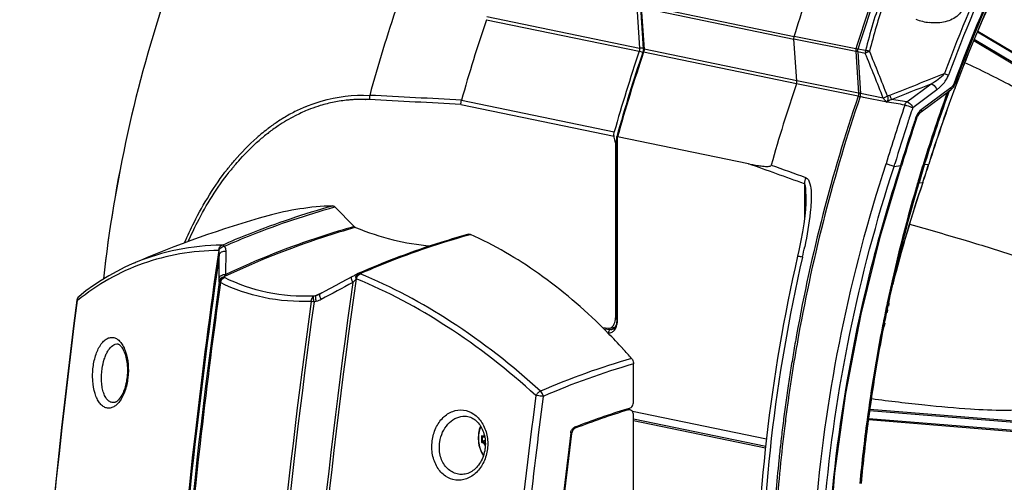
# Model space of a CAD drawing. Header units: millimetres. Extents: x 0 to 420, y -341 to 792.
# Tile 99 of 256: x 155 to 182, y 87 to 100. Entities that reach past the tile are written whole.
import ezdxf

# ---------------------------------------------------------------- set-up
doc = ezdxf.new("R2010")
doc.units = ezdxf.units.MM
doc.header["$LTSCALE"] = 23.1
doc.layers.get('0').update_dxf_attribs({"linetype": 'CONTINUOUS'})
doc.layers.add('06___PRT_ALL_SURFS', color=7, linetype='CONTINUOUS')

msp = doc.modelspace()

# ---------------------------------------------------------------- linework, layer by layer
at = {"color": 7, "linetype": 'Continuous'}
for p, q in [((171.9959, 100.7271), (172.0767, 99.5512)), ((172.1003, 100.7147), (172.1811, 99.5383)), ((172.1202, 100.7038), (172.2011, 99.5274)), ((172.1202, 100.7038), (176.4365, 99.8105)), ((172.129, 100.7818), (176.4454, 99.8887)), ((167.7604, 100.4445), (172.0767, 99.5512)), ((167.7491, 100.3585), (172.0654, 99.4653)), ((178.1885, 99.5396), (176.4454, 99.8887)), ((181.6187, 100.0139), (187.5553, 96.4726)), ((181.6291, 100.0381), (187.5472, 96.5079)), ((176.5174, 98.6342), (176.4365, 99.8105)), ((178.1797, 99.4614), (176.4365, 99.8105)), ((187.4297, 96.2293), (181.513, 99.7587)), ((187.4639, 96.2558), (181.5285, 99.7963)), ((172.1651, 99.4324), (172.0654, 99.4653)), ((172.1633, 99.5551), (172.0767, 99.5512)), ((176.5061, 98.5482), (172.1898, 99.4415)), ((176.5174, 98.6342), (172.2011, 99.5274)), ((178.2482, 99.4648), (178.1797, 99.4614)), ((178.1797, 99.4614), (178.2607, 98.2826)), ((178.2436, 99.5234), (178.1885, 99.5396)), ((178.2361, 99.4501), (178.3172, 98.2712)), ((178.4514, 99.4069), (178.2361, 99.4501)), ((178.4603, 99.4852), (178.245, 99.5283)), ((178.2493, 98.1966), (176.5061, 98.5482)), ((178.2607, 98.2826), (176.5174, 98.6342)), ((179.6282, 98.0412), (180.3106, 98.5498)), ((181.0217, 98.5353), (181.0169, 98.5226)), ((181.0218, 98.5352), (181.0169, 98.5226)), ((181.0259, 98.5336), (181.0189, 98.515)), ((181.026, 98.5335), (181.0189, 98.515)), ((178.2881, 98.1838), (178.2493, 98.1966)), ((178.3165, 98.2854), (178.2607, 98.2826)), ((178.9603, 98.1415), (178.3172, 98.2712)), ((179.7925, 97.8749), (180.4749, 98.3834)), ((180.0291, 97.7571), (180.8664, 98.381)), ((180.8702, 98.4379), (180.033, 97.814)), ((164.3194, 98.1072), (164.3294, 98.107)), ((164.3199, 98.1011), (164.3299, 98.1012)), ((167.0306, 97.9634), (171.3572, 97.0681)), ((167.0438, 98.0856), (171.36, 97.1921)), ((179.6282, 98.0412), (179.1923, 98.1085)), ((161.579, 97.1538), (161.6033, 97.1724)), ((161.5816, 97.1472), (161.6054, 97.1667)), ((171.362, 97.0461), (171.3572, 97.0681)), ((171.3978, 96.8816), (171.3978, 91.9437)), ((171.4325, 97.0615), (171.4325, 97.0616)), ((171.4325, 91.8916), (171.4325, 97.0615)), ((171.4524, 91.8821), (171.4524, 97.0556)), ((175.1557, 96.2892), (171.4524, 97.0556)), ((179.2637, 96.2161), (179.285, 96.2872)), ((179.2637, 96.2161), (179.2852, 96.2872)), ((179.2637, 96.2161), (179.4485, 96.243)), ((180.1366, 96.266), (180.2426, 96.2815)), ((180.2426, 96.2815), (180.2414, 96.2776)), ((180.2454, 96.2763), (180.2426, 96.2815)), ((176.7303, 95.7248), (176.7303, 94.7145)), ((179.9692, 95.7486), (180.0743, 95.764)), ((163.4667, 95.071), (164.0167, 94.516)), ((167.2505, 94.2828), (167.2951, 94.2957)), ((167.2505, 94.2834), (167.2951, 94.2957)), ((160.1885, 93.8458), (160.1869, 93.8454)), ((160.3864, 93.1638), (160.3941, 93.8259)), ((157.7448, 93.4625), (157.7437, 93.462)), ((160.1966, 93.0568), (160.2019, 93.7184)), ((164.1025, 93.1795), (164.0915, 93.1732)), ((160.2017, 92.9454), (160.1992, 92.9729)), ((160.3512, 93.0764), (160.3492, 93.1037)), ((164.0715, 93.0415), (164.0698, 93.0426)), ((163.1007, 92.6424), (163.0218, 92.6064)), ((163.1003, 92.6443), (163.043, 92.6175)), ((162.938, 92.568), (162.8763, 92.5539)), ((162.942, 92.4052), (162.8802, 92.3911)), ((163.043, 92.6175), (163.0216, 92.6075)), ((179.0717, 92.3612), (179.0573, 92.2928)), ((179.088, 92.3579), (179.0736, 92.2896)), ((179.0875, 92.3578), (179.0736, 92.2894)), ((179.1043, 92.3546), (179.0868, 92.2714)), ((179.1036, 92.3546), (179.0898, 92.2861)), ((179.1199, 92.3512), (179.1031, 92.268)), ((179.0664, 92.1738), (179.0494, 92.0915)), ((179.0833, 92.1703), (179.0667, 92.088)), ((171.3978, 91.9437), (171.4244, 91.9475)), ((178.9885, 91.7893), (178.972, 91.7059)), ((179.0055, 91.786), (178.9887, 91.7028)), ((171.0251, 91.6686), (171.1945, 91.6517)), ((171.0639, 91.6305), (171.2596, 91.611)), ((171.1338, 91.5595), (171.1176, 91.576)), ((171.1342, 91.5605), (171.1179, 91.5769)), ((171.1812, 91.5189), (171.1983, 91.5172)), ((171.1945, 91.6517), (171.2275, 91.6523)), ((171.2596, 91.611), (171.3132, 91.6188)), ((171.2596, 91.611), (171.2934, 91.6117)), ((171.2862, 91.6609), (171.3753, 91.6739)), ((178.9534, 91.7837), (178.9393, 91.7125)), ((178.9697, 91.7804), (178.9557, 91.7092)), ((178.9706, 91.7804), (178.9562, 91.7093)), ((178.9869, 91.7771), (178.9725, 91.7061)), ((157.3054, 91.2049), (157.3058, 91.2049)), ((171.6034, 91.0682), (171.6022, 91.0695)), ((171.6035, 91.0684), (171.6023, 91.0697)), ((171.9036, 89.567), (171.9036, 90.6375)), ((176.2853, 89.7035), (176.2812, 89.6745)), ((176.2853, 89.7035), (176.2819, 89.6745)), ((178.6209, 89.66), (178.6376, 89.6578)), ((157.2427, 89.55), (157.2426, 89.55)), ((171.6925, 89.3544), (171.7577, 89.341)), ((171.7176, 89.3622), (171.8078, 89.3435)), ((175.6581, 88.5129), (171.8755, 89.2957)), ((178.5724, 89.3239), (185.4282, 88.7687)), ((178.5776, 89.3601), (185.4115, 88.8067)), ((171.9036, 74.9296), (171.9036, 89.196)), ((175.6402, 88.3033), (171.9036, 89.0765)), ((175.6363, 88.2581), (171.9036, 89.0306)), ((185.3707, 88.5034), (178.5509, 89.0556)), ((185.3964, 88.5326), (178.5554, 89.0866)), ((170.2589, 88.8232), (170.2089, 88.8335)), ((167.6724, 88.5899), (167.6979, 88.5901)), ((170.1547, 88.6706), (170.1295, 88.6758))]:
    msp.add_line(p, q, dxfattribs=at)
for points in [[(179.8995, 97.5677), (179.9248, 97.6284), (179.9597, 97.6858), (180.002, 97.7342), (180.0291, 97.7571)], [(177.3463, 83.044), (177.4086, 85.2939), (177.5942, 87.5494), (177.9024, 89.8011), (178.3317, 92.04), (178.8803, 94.2573), (179.4749, 96.2298)], [(176.7701, 95.2291), (176.7695, 95.1775), (176.7605, 94.9999), (176.7422, 94.8063), (176.715, 94.596), (176.6793, 94.3697), (176.6338, 94.1209), (176.5762, 93.8414), (176.5401, 93.6791)], [(157.7448, 93.4625), (157.5361, 93.3674), (157.3078, 93.2525), (157.0836, 93.1281), (156.8639, 92.9942), (156.6486, 92.851), (156.4378, 92.6984), (156.243, 92.5459)], [(163.9659, 93.1042), (163.8057, 93.0196), (163.6481, 92.9361), (163.4911, 92.8524), (163.3347, 92.7686), (163.1788, 92.6847)], [(164.0915, 93.1732), (164.0738, 93.1631), (164.0547, 93.1524), (164.0344, 93.1412), (164.0128, 93.1294), (163.9899, 93.117), (163.9659, 93.1042)], [(163.1788, 92.6847), (163.0428, 92.6111), (163.032, 92.6055), (163.024, 92.6016)], [(157.3054, 91.2049), (157.3126, 91.2053), (157.3233, 91.2048), (157.3341, 91.2027), (157.3458, 91.199), (157.3585, 91.1932), (157.3724, 91.1849), (157.3874, 91.1739), (157.4032, 91.1601), (157.4195, 91.1433), (157.436, 91.1236), (157.4526, 91.1011), (157.4689, 91.0759), (157.4849, 91.048), (157.5003, 91.0176), (157.5152, 90.9846), (157.5294, 90.949), (157.5427, 90.911), (157.5552, 90.8705), (157.5666, 90.8278), (157.5768, 90.7831), (157.5857, 90.7366), (157.5933, 90.6885), (157.5994, 90.639), (157.604, 90.5885), (157.6071, 90.5371), (157.6087, 90.4851), (157.6087, 90.4329), (157.6071, 90.3805), (157.6041, 90.3284), (157.5995, 90.2767), (157.5967, 90.2513)], [(157.5967, 90.2513), (157.5937, 90.2277), (157.5864, 90.1778), (157.5777, 90.1288), (157.5677, 90.0809), (157.5564, 90.0343), (157.544, 89.9891), (157.5305, 89.9456), (157.5161, 89.9038), (157.5007, 89.8639), (157.4845, 89.8261), (157.4677, 89.7905), (157.4504, 89.7573), (157.4326, 89.7265), (157.4146, 89.6982), (157.3966, 89.6725), (157.3785, 89.6494), (157.3607, 89.6288), (157.343, 89.6107), (157.3256, 89.5949), (157.3087, 89.5816), (157.2924, 89.5707), (157.277, 89.5621), (157.2626, 89.5558), (157.2493, 89.5515), (157.2426, 89.55)], [(167.0839, 89.164), (167.1131, 89.166), (167.151, 89.1657), (167.1885, 89.1623), (167.2256, 89.1558), (167.262, 89.1462), (167.2978, 89.1337), (167.3328, 89.1183), (167.3669, 89.1001), (167.3999, 89.0792), (167.4318, 89.0557), (167.4623, 89.0299), (167.4913, 89.0018), (167.5188, 88.9716), (167.5448, 88.9395), (167.5692, 88.9054), (167.592, 88.8694), (167.6132, 88.8316), (167.6327, 88.7921), (167.6503, 88.751), (167.6661, 88.7084), (167.6799, 88.6645), (167.6917, 88.6194), (167.7015, 88.5734), (167.7091, 88.5264), (167.7145, 88.4788), (167.7178, 88.4306), (167.7188, 88.382), (167.7176, 88.3332), (167.7141, 88.2842), (167.7116, 88.2597)], [(167.6359, 88.5975), (167.6447, 88.5942), (167.6565, 88.5912), (167.6685, 88.5899), (167.6724, 88.5899)], [(167.7116, 88.2597), (167.7084, 88.2355), (167.7003, 88.1859), (167.6898, 88.1368), (167.677, 88.0884), (167.662, 88.0409), (167.6447, 87.9944), (167.6253, 87.9491), (167.6038, 87.9052), (167.5802, 87.8629), (167.5548, 87.8223), (167.5275, 87.7837), (167.4985, 87.7472), (167.4679, 87.713), (167.4359, 87.6812), (167.4026, 87.6519), (167.368, 87.6253), (167.3324, 87.6015), (167.2958, 87.5806), (167.2585, 87.5626), (167.2204, 87.5477), (167.1819, 87.536), (167.1503, 87.5288)]]:
    msp.add_lwpolyline(points, dxfattribs=at)
for centre, radius, start, end in [((222.0543, 83.4763), 44.1283, 154.65994, 159.62766), ((222.0248, 83.4817), 43.9756, 154.65994, 159.62766), ((221.6161, 83.618), 43.3149, 154.47627, 159.81134), ((221.5615, 83.6293), 43.2299, 154.47629, 159.81139), ((219.1459, 84.1521), 40.7472, 153.84327, 159.32997), ((219.1068, 84.1601), 40.7033, 153.84324, 159.32119), ((195.9098, 88.6674), 39.2259, 161.43627, 173.60048), ((195.9298, 88.6631), 39.2456, 161.4367, 173.60409), ((191.1608, 96.4706), 13.0533, 159.72366, 166.64768), ((209.4778, 85.8879), 46.6841, 161.40168, 164.68053), ((197.4001, 93.8052), 20.0491, 159.24467, 163.38038), ((197.4526, 93.7943), 20.0452, 159.24426, 163.37837), ((191.1625, 96.4808), 12.9389, 160.31885, 166.66098), ((212.2711, 85.2971), 47.0006, 161.30981, 164.21123), ((180.4556, 101.8632), 1.598, 248.91239, 256.03581), ((180.4425, 101.806), 1.5393, 255.99604, 262.89044), ((216.4161, 84.457), 46.8213, 161.30418, 164.21701), ((216.4788, 84.4428), 46.7804, 161.29822, 164.35085), ((216.5256, 84.4331), 46.8073, 161.29824, 164.35545), ((81.0258, 59.4881), 105.2866, 21.538454, 22.280675), ((80.979, 59.6691), 105.3961, 21.443059, 22.184712), ((96.1478, 311.2681), 228.6332, 291.284865, 291.700537), ((220.8367, 83.5416), 46.8018, 161.29823, 164.24035), ((95.0499, 313.0241), 230.8, 291.38103, 291.679485), ((220.0427, 83.7922), 41.7133, 159.32091, 159.57439), ((220.0027, 83.8005), 41.6684, 159.32091, 159.56589), ((164.8849, 98.1313), 0.4417, 168.16752, 183.71312), ((135.0388, -487.1138), 586.0743, 86.8695638, 87.1232473), ((222.7165, 83.1255), 46.9517, 161.277, 169.77875), ((222.7595, 83.1171), 46.938, 161.2752, 169.7719), ((222.1577, 83.2916), 44.0282, 160.03995, 162.78306), ((221.9018, 83.3528), 43.748, 159.96112, 162.76065), ((221.7367, 83.3806), 43.5645, 159.88027, 162.73145), ((220.3327, 83.6857), 42.0223, 159.57633, 162.55795), ((220.2923, 83.6941), 41.977, 159.56783, 162.55798), ((179.8271, 99.2521), 1.0837, 306.71525, 311.88854), ((180.7326, 98.6222), 0.23, 306.7509, 313.00569), ((164.285, 93.9061), 4.2091, 107.00734, 110.93572), ((164.2457, 94.0348), 4.0745, 101.27973, 107.00884), ((164.2341, 94.0871), 4.021, 95.67169, 101.26311), ((164.2336, 94.0902), 4.0179, 94.90741, 95.6688), ((164.2339, 94.086), 4.0221, 93.2442, 94.90716), ((164.2347, 94.0705), 4.0376, 89.91771, 93.24233), ((164.2347, 94.0518), 4.0563, 88.80333, 89.91878), ((164.2345, 94.0426), 4.0655, 88.37336, 88.66261), ((164.2344, 94.0369), 4.0712, 87.73352, 88.37328), ((164.234, 94.0284), 4.0798, 87.04885, 87.73349), ((133.8808, -493.6563), 592.5477, 86.792942, 87.0434087), ((223.5973, 82.9797), 46.5038, 161.22208, 163.37346), ((164.5339, 93.3815), 4.7905, 117.20996, 123.85898), ((164.5081, 93.5011), 4.7825, 117.53582, 121.86264), ((164.3864, 93.7338), 4.5199, 112.74935, 117.53143), ((164.3736, 93.6865), 4.446, 112.31794, 117.1704), ((164.3188, 93.8159), 4.3055, 110.92729, 112.29727), ((223.0084, 83.1682), 45.6498, 161.52918, 161.76347), ((224.8891, 82.5395), 47.6328, 161.2191, 161.52857), ((180.379, 97.4158), 0.5324, 152.86309, 157.09466), ((164.7653, 93.1015), 5.2578, 123.76767, 127.1761), ((164.7232, 93.0916), 5.1368, 123.81115, 125.83007), ((164.6327, 93.2978), 5.021, 121.84535, 123.75511), ((223.0324, 83.1851), 45.6673, 161.79296, 163.32726), ((223.4512, 83.0079), 45.921, 161.51463, 163.26601), ((223.8637, 82.8741), 46.3842, 161.51133, 161.93585), ((180.3941, 97.4093), 0.5489, 157.08695, 161.51688), ((165.1109, 92.6644), 5.8152, 130.32406, 131.41167), ((164.993, 92.7346), 5.5843, 127.68785, 131.01259), ((164.9947, 92.8022), 5.635, 128.14822, 130.32959), ((164.9121, 92.9061), 5.5022, 127.82093, 128.14071), ((164.8952, 92.928), 5.4745, 127.5993, 127.82084), ((164.8748, 92.9545), 5.4412, 127.15961, 127.59953), ((164.8451, 92.9239), 5.3441, 126.70319, 127.34559), ((164.8169, 92.9616), 5.2969, 126.3798, 126.70271), ((164.792, 92.9955), 5.2549, 125.82466, 126.3801), ((223.4143, 83.0405), 45.9054, 161.95942, 163.28553), ((97.7619, 80.9585), 75.3378, 12.201829, 12.329855), ((216.6716, 84.3833), 46.9673, 164.41194, 164.56732), ((-70.3631, -591.1907), 730.0056, 70.2156095, 70.3468939), ((222.3945, 83.2163), 44.2767, 162.78074, 163.48282), ((222.2734, 83.2347), 44.1379, 162.75725, 163.46153), ((221.986, 83.301), 43.8262, 162.72886, 163.43816), ((156.6407, 103.6695), 24.7312, 341.35763, 342.60899), ((156.7264, 103.6667), 24.6528, 341.29667, 342.55581), ((166.3317, 91.4479), 7.4443, 141.52157, 141.73759), ((166.2501, 91.513), 7.34, 140.64809, 141.52311), ((166.1402, 91.603), 7.1979, 140.01012, 140.6473), ((216.8209, 83.3174), 38.7935, 161.29036, 165.7276), ((216.8549, 83.3074), 38.8327, 161.29015, 165.61197), ((222.4314, 83.2053), 44.3152, 163.48274, 163.70708), ((222.3478, 83.2125), 44.2155, 163.46139, 163.70722), ((222.0254, 83.2892), 43.8673, 163.43808, 163.70707), ((222.7448, 83.1172), 44.6407, 163.71138, 168.04898), ((222.5312, 83.1608), 44.4061, 163.70958, 168.0467), ((222.3367, 83.2017), 44.1907, 163.71135, 168.04614), ((163.6698, 87.2853), 7.8213, 91.98203, 105.57459), ((348.5033, 66.8655), 190.2392, 171.846779, 173.394924), ((160.2828, 93.6553), 0.3369, 90.43039, 90.96611), ((161.7196, 97.0798), 15.3428, 347.10062, 348.22793), ((160.1982, 87.808), 6.1639, 112.36943, 113.45528), ((348.5641, 66.8521), 190.2685, 171.882596, 173.393058), ((164.1876, 93.0322), 0.1701, 113.62817, 120.02516), ((164.0725, 92.9214), 0.2841, 67.83981, 68.6187), ((347.683, 66.8742), 189.2853, 172.083195, 176.976989), ((349.3304, 66.6784), 190.9085, 172.094601, 173.383876), ((351.282, 66.2091), 189.2022, 171.878839, 177.0865), ((351.3291, 66.2006), 189.1715, 171.842968, 177.102729), ((201.4572, 21.7928), 80.4131, 117.781022, 118.502891), ((156.3502, 92.414), 0.17, 129.09808, 172.54199), ((156.3623, 92.4452), 0.1641, 180.63637, 185.72816), ((350.3205, 66.3283), 189.3252, 172.083195, 176.976989), ((350.3615, 66.3199), 189.2853, 172.083195, 176.976989), ((162.9258, 92.4599), 0.1062, 117.79508, 124.54328), ((173.3911, 70.5142), 24.4057, 115.14302, 115.36015), ((163.0493, 92.6043), 0.00907, 118.51809, 126.48748), ((222.8393, 83.0949), 44.7378, 168.40457, 168.80115), ((222.6269, 83.1399), 44.504, 168.40632, 168.80493), ((222.4305, 83.1795), 44.287, 168.39101, 168.78983), ((222.8502, 83.0927), 44.7489, 168.28279, 168.40458), ((222.6212, 83.1411), 44.4982, 168.2838, 168.40631), ((222.8543, 83.0919), 44.7531, 168.13569, 168.28279), ((222.6168, 83.142), 44.4937, 168.13582, 168.28381), ((222.4446, 83.1767), 44.3013, 168.15333, 168.28236), ((170.9051, 91.9435), 0.4927, 354.21001, 0.02193), ((170.8416, 91.8817), 0.6108, 352.73351, 0.0417), ((159.6651, 80.1642), 16.1683, 44.89936, 45.22899), ((159.5588, 80.0584), 16.3183, 44.55586, 44.81791), ((159.1639, 79.675), 16.8687, 42.49238, 44.54271), ((222.7198, 83.1178), 44.6161, 168.89327, 172.35004), ((222.5442, 83.155), 44.42, 168.89679, 172.36762), ((222.3108, 83.2024), 44.1652, 168.89907, 172.38865), ((222.9211, 83.0772), 47.1042, 169.75907, 171.0002), ((222.8975, 83.0834), 47.1373, 169.76744, 170.38113), ((158.7033, 79.2525), 17.4937, 41.27423, 42.48801), ((222.8624, 83.0893), 47.1018, 170.38112, 170.9983), ((177.7154, 70.3739), 21.2442, 106.02485, 113.40421), ((177.7546, 70.3131), 21.1498, 106.06004, 113.40351), ((222.8074, 83.098), 47.046, 170.99828, 171.61467), ((222.8217, 83.0931), 47.0035, 171.00036, 171.60867), ((155.7231, 90.467), 1.911, 353.2523, 353.44375), ((222.751, 83.1063), 46.9891, 171.61472, 171.96009), ((222.7557, 83.1028), 46.9368, 171.60873, 171.9158), ((355.8938, 65.3041), 188.3402, 172.542384, 174.080519), ((355.7186, 65.3267), 187.9548, 172.542063, 174.680568), ((222.705, 83.1128), 46.9426, 171.96009, 172.27738), ((222.7204, 83.1079), 46.9011, 171.95155, 172.2736), ((177.605, 70.0094), 20.2288, 106.92007, 111.36307), ((177.6504, 69.8571), 20.3555, 106.82749, 111.29188), ((177.4773, 70.4184), 19.8004, 106.69568, 106.91108), ((222.6275, 83.1233), 46.8645, 172.27728, 172.92469), ((222.6845, 83.1127), 46.8649, 172.27355, 172.91685), ((222.455, 83.1534), 44.3489, 172.35009, 174.68379), ((222.1654, 83.2066), 44.0377, 172.36876, 174.71765), ((222.0433, 83.2382), 43.8953, 172.38869, 174.74398), ((346.7666, 67.0616), 188.4915, 173.393405, 177.109645), ((346.8446, 67.0462), 188.5381, 173.391519, 177.093205), ((222.5095, 83.1379), 46.7456, 172.92469, 173.53236), ((347.312, 66.8892), 188.8793, 173.376837, 176.979055), ((169.9756, 88.5061), 2.3679, 178.11037, 181.22508), ((169.9796, 88.505), 2.3475, 178.10971, 181.22546), ((172.1587, 70.3008), 18.7097, 103.74039, 103.9993), ((167.929, 105.4896), 16.9098, 268.9984, 269.22318), ((172.2399, 70.1354), 18.8684, 103.87173, 104.11172), ((354.8098, 65.4919), 186.1299, 172.838561, 175.166625), ((354.7882, 65.4961), 186.0822, 172.845847, 175.167369), ((222.3981, 83.1506), 46.6334, 173.53242, 174.12902)]:
    msp.add_arc(centre, radius, start, end, dxfattribs=at)
for points, knots in [([(176.4454, 99.8887), (176.5502, 100.2412), (177.0026, 101.6241), (177.6059, 102.9583), (178.1387, 103.9058)], [0, 0, 0, 0, 0.2528376, 1, 1, 1, 1]), ([(179.8786, 101.9686), (180.1489, 101.9752), (180.5649, 101.8604), (180.9999, 101.5332), (181.2403, 101.2), (181.3044, 100.7754), (181.0566, 100.4139), (180.6635, 100.2653), (180.3873, 100.2617), (180.252, 100.2785)], [0, 0, 0, 0, 0.2506989, 0.3762686, 0.5008702, 0.6240758, 0.7476596, 0.8735099, 1, 1, 1, 1]), ([(172.1898, 99.4415), (172.1847, 99.4425), (172.1792, 99.4431), (172.1691, 99.4445), (172.1684, 99.4425)], [0, 0, 0, 0, 0.7131539, 1, 1, 1, 1]), ([(172.2011, 99.5274), (172.1961, 99.5285), (172.1889, 99.53), (172.1813, 99.5356), (172.1811, 99.5383)], [0, 0, 0, 0, 0.6505081, 1, 1, 1, 1]), ([(178.5727, 99.466), (178.561, 99.4613), (178.5196, 99.4436), (178.4789, 99.4241), (178.4514, 99.4069)], [0, 0, 0, 0, 0.2805028, 1, 1, 1, 1]), ([(178.5727, 99.466), (178.5435, 99.4727), (178.5061, 99.48), (178.4683, 99.4844), (178.4603, 99.4852)], [0, 0, 0, 0, 0.787178, 1, 1, 1, 1]), ([(184.9813, 96.7895), (184.9149, 96.8726), (184.755, 97.0458), (184.4645, 97.3038), (184.0983, 97.582), (183.4716, 98.001), (182.5235, 98.5379), (181.7054, 98.9381), (181.2629, 99.1431)], [0, 0, 0, 0, 0.0720388, 0.1592186, 0.2628812, 0.3833158, 0.6696581, 1, 1, 1, 1]), ([(180.6862, 98.8383), (180.7163, 98.8274), (180.7546, 98.8122), (180.7917, 98.7945), (180.7999, 98.7905)], [0, 0, 0, 0, 0.7783981, 1, 1, 1, 1]), ([(180.3106, 98.5498), (180.3269, 98.5464), (180.3998, 98.5112), (180.4525, 98.4421), (180.4749, 98.3834)], [0, 0, 0, 0, 0.2095408, 1, 1, 1, 1]), ([(180.9875, 98.5485), (180.9886, 98.5513), (180.9759, 98.559), (180.9691, 98.5632), (180.9624, 98.5665)], [0, 0, 0, 0, 0.28937, 1, 1, 1, 1]), ([(162.6386, 97.9021), (162.7822, 97.9622), (163.3633, 98.1708), (163.992, 98.2458), (164.4525, 98.2219)], [0, 0, 0, 0, 0.252472, 1, 1, 1, 1]), ([(179.0797, 98.1994), (179.0682, 98.1947), (179.0275, 98.1774), (178.9874, 98.1582), (178.9603, 98.1416)], [0, 0, 0, 0, 0.2808379, 1, 1, 1, 1]), ([(179.0797, 98.1994), (179.086, 98.1709), (179.0923, 98.1119), (179.0707, 98.057), (179.0693, 98.0287)], [0, 0, 0, 0, 0.5076021, 1, 1, 1, 1]), ([(179.1923, 98.1085), (179.1893, 98.1155), (179.1724, 98.156), (179.1562, 98.1967), (179.1429, 98.2305)], [0, 0, 0, 0, 0.1722572, 1, 1, 1, 1]), ([(180.8664, 98.381), (180.877, 98.3889), (180.8782, 98.4141), (180.8725, 98.4319), (180.8702, 98.4379)], [0, 0, 0, 0, 0.6750769, 1, 1, 1, 1]), ([(178.9603, 98.1415), (178.9759, 98.1191), (179.0059, 98.0818), (179.0403, 98.037), (179.0627, 98.0326)], [0, 0, 0, 0, 0.5447165, 1, 1, 1, 1]), ([(179.5688, 97.9494), (179.5858, 97.9457), (179.6619, 97.9255), (179.7366, 97.8998), (179.7925, 97.8749)], [0, 0, 0, 0, 0.2219494, 1, 1, 1, 1]), ([(179.6282, 98.0412), (179.6445, 98.0378), (179.7173, 98.0026), (179.77, 97.9335), (179.7925, 97.8749)], [0, 0, 0, 0, 0.2095198, 1, 1, 1, 1]), ([(180.0292, 97.7571), (180.0398, 97.765), (180.041, 97.7902), (180.0353, 97.8081), (180.033, 97.814)], [0, 0, 0, 0, 0.6750769, 1, 1, 1, 1]), ([(179.8996, 97.5677), (179.9004, 97.5704), (179.8867, 97.5763), (179.8803, 97.5804), (179.8736, 97.5833)], [0, 0, 0, 0, 0.2816326, 1, 1, 1, 1]), ([(160.4321, 96.1369), (160.4964, 96.219), (160.7536, 96.5334), (161.0379, 96.826), (161.2644, 97.0257)], [0, 0, 0, 0, 0.2567126, 1, 1, 1, 1]), ([(160.6255, 96.2288), (160.6806, 96.2945), (160.9008, 96.5476), (161.14, 96.7845), (161.3285, 96.9483)], [0, 0, 0, 0, 0.2556083, 1, 1, 1, 1]), ([(171.4524, 97.0556), (171.4475, 97.0566), (171.4427, 97.0589), (171.4325, 97.0596), (171.4325, 97.0615)], [0, 0, 0, 0, 0.7262618, 1, 1, 1, 1]), ([(175.1557, 96.2892), (175.2078, 96.2784), (175.3125, 96.2578), (175.4689, 96.2316), (175.6068, 96.2158), (175.7087, 96.2148), (175.7861, 96.2242), (175.7942, 96.253)], [0, 0, 0, 0, 0.2445002, 0.4896399, 0.7364016, 0.8622042, 1, 1, 1, 1]), ([(176.9106, 83.403), (176.9211, 84.4881), (177.1343, 88.8469), (178.024, 93.1699), (179.0378, 96.286)], [0, 0, 0, 0, 0.2487757, 1, 1, 1, 1]), ([(179.4488, 96.2431), (179.1113, 95.2131), (177.9217, 91.0639), (177.3566, 86.7335), (177.3188, 83.5024)], [0, 0, 0, 0, 0.2511712, 1, 1, 1, 1]), ([(179.2639, 96.2168), (179.2243, 96.224), (179.1521, 96.2587), (179.0753, 96.277), (179.0378, 96.286)], [0, 0, 0, 0, 0.5109031, 1, 1, 1, 1]), ([(179.4486, 96.2435), (179.4556, 96.2422), (179.4629, 96.2389), (179.4757, 96.2323), (179.4748, 96.2294)], [0, 0, 0, 0, 0.7022715, 1, 1, 1, 1]), ([(159.2237, 94.065), (159.3069, 94.2568), (159.6452, 94.9823), (160.067, 95.6714), (160.4321, 96.1369)], [0, 0, 0, 0, 0.2611323, 1, 1, 1, 1]), ([(159.3264, 94.1019), (159.4071, 94.2826), (159.7348, 94.9672), (160.139, 95.6173), (160.4865, 96.058)], [0, 0, 0, 0, 0.260748, 1, 1, 1, 1]), ([(177.1468, 83.4543), (177.1587, 84.5293), (177.3753, 88.8474), (178.259, 93.1294), (179.2643, 96.2162)], [0, 0, 0, 0, 0.2487806, 1, 1, 1, 1]), ([(176.7303, 95.7248), (176.7457, 95.7123), (176.7491, 95.6659), (176.7619, 95.5881), (176.766, 95.4827), (176.7697, 95.3585), (176.7701, 95.2752), (176.7701, 95.2336)], [0, 0, 0, 0, 0.119908, 0.2440495, 0.4961697, 0.7481502, 1, 1, 1, 1]), ([(176.7667, 95.9018), (176.8329, 95.8779), (176.9047, 95.7061), (176.9334, 95.3819), (176.9175, 95.1068), (176.8986, 94.9249)], [0, 0, 0, 0, 0.2076049, 0.4603889, 1, 1, 1, 1]), ([(180.0774, 95.7613), (180.0759, 95.7594), (180.0742, 95.7571), (180.0689, 95.7488), (180.0732, 95.7603), (180.0743, 95.764)], [0, 0, 0, 0, 0.3190472, 0.4747441, 1, 1, 1, 1]), ([(160.2803, 93.9922), (160.5362, 94.1041), (161.5552, 94.5291), (162.6042, 94.8827), (163.3993, 95.102)], [0, 0, 0, 0, 0.2530211, 1, 1, 1, 1]), ([(160.3506, 93.9622), (160.6063, 94.074), (161.6244, 94.4986), (162.6724, 94.8519), (163.4667, 95.071)], [0, 0, 0, 0, 0.2530199, 1, 1, 1, 1]), ([(163.3993, 95.102), (163.405, 95.1022), (163.4304, 95.0998), (163.453, 95.0848), (163.4667, 95.071)], [0, 0, 0, 0, 0.2302079, 1, 1, 1, 1]), ([(179.7032, 94.5862), (180.2377, 94.4345), (181.2423, 94.1432), (182.2423, 93.8359), (182.7092, 93.6855)], [0, 0, 0, 0, 0.5310948, 1, 1, 1, 1]), ([(164.0528, 94.491), (163.7393, 94.4039), (162.4762, 94.0225), (161.2473, 93.5294), (160.3492, 93.1037)], [0, 0, 0, 0, 0.2466128, 1, 1, 1, 1]), ([(164.0167, 94.516), (163.7095, 94.4307), (162.4721, 94.0578), (161.2675, 93.5777), (160.3864, 93.1638)], [0, 0, 0, 0, 0.2466856, 1, 1, 1, 1]), ([(164.0167, 94.516), (164.0194, 94.5132), (164.0302, 94.5032), (164.0428, 94.4951), (164.0528, 94.491)], [0, 0, 0, 0, 0.2662112, 1, 1, 1, 1]), ([(164.0528, 94.491), (164.3958, 94.3498), (165.0906, 94.1198), (165.8136, 94.0018), (166.1705, 93.9741)], [0, 0, 0, 0, 0.508873, 1, 1, 1, 1]), ([(167.2454, 94.3003), (166.9817, 94.2276), (165.9205, 93.9136), (164.8826, 93.5219), (164.1195, 93.1881)], [0, 0, 0, 0, 0.2472709, 1, 1, 1, 1]), ([(167.2454, 94.3003), (167.2574, 94.3036), (167.2752, 94.3034), (167.291, 94.2976), (167.2951, 94.2957)], [0, 0, 0, 0, 0.7369097, 1, 1, 1, 1]), ([(171.052, 91.6426), (170.4853, 92.2048), (169.3099, 93.2104), (167.9711, 93.9925), (167.2951, 94.2957)], [0, 0, 0, 0, 0.5186282, 1, 1, 1, 1]), ([(164.1761, 93.186), (164.4284, 93.2963), (165.4331, 93.7156), (166.467, 94.0655), (167.2505, 94.2834)], [0, 0, 0, 0, 0.2529791, 1, 1, 1, 1]), ([(160.1869, 93.8454), (159.8181, 93.8395), (159.0916, 93.7744), (158.0426, 93.5021), (157.0664, 93.0576), (156.477, 92.6539), (156.1991, 92.4288)], [0, 0, 0, 0, 0.256843, 0.5053413, 0.7510281, 1, 1, 1, 1]), ([(160.2771, 93.9921), (159.8562, 93.9851), (159.0275, 93.9018), (158.2286, 93.6628), (157.8524, 93.508)], [0, 0, 0, 0, 0.5085384, 1, 1, 1, 1]), ([(160.1869, 93.8454), (160.1888, 93.8768), (160.2053, 93.9367), (160.2513, 93.981), (160.2771, 93.9921)], [0, 0, 0, 0, 0.5281687, 1, 1, 1, 1]), ([(160.1885, 93.8458), (160.1906, 93.8772), (160.2077, 93.9371), (160.2543, 93.981), (160.2803, 93.9922)], [0, 0, 0, 0, 0.5266063, 1, 1, 1, 1]), ([(160.1885, 93.8458), (160.1963, 93.8603), (160.2362, 93.9153), (160.3002, 93.953), (160.3506, 93.9622)], [0, 0, 0, 0, 0.243368, 1, 1, 1, 1]), ([(160.2019, 93.7184), (160.2043, 93.7503), (160.202, 93.7937), (160.1917, 93.8354), (160.1885, 93.8458)], [0, 0, 0, 0, 0.7461143, 1, 1, 1, 1]), ([(160.2019, 93.7184), (160.2058, 93.7355), (160.2233, 93.7697), (160.2862, 93.8199), (160.3521, 93.8308), (160.3941, 93.8259)], [0, 0, 0, 0, 0.2221628, 0.4660587, 1, 1, 1, 1]), ([(160.3506, 93.9622), (160.345, 93.9669), (160.3245, 93.9823), (160.2987, 93.9926), (160.2803, 93.9922)], [0, 0, 0, 0, 0.285936, 1, 1, 1, 1]), ([(160.3941, 93.8259), (160.3942, 93.8373), (160.3908, 93.8854), (160.3711, 93.9317), (160.3506, 93.9622)], [0, 0, 0, 0, 0.2366397, 1, 1, 1, 1]), ([(176.5401, 93.6791), (175.7659, 90.2954), (174.972, 83.4477), (175.7418, 76.5849), (176.5419, 73.3214)], [0, 0, 0, 0, 0.5081255, 1, 1, 1, 1]), ([(176.6751, 93.6547), (175.9026, 90.2783), (175.1065, 83.4479), (175.8609, 76.6007), (176.6499, 73.3434)], [0, 0, 0, 0, 0.5082259, 1, 1, 1, 1]), ([(176.6751, 93.6547), (176.6561, 93.6586), (176.6239, 93.6644), (176.579, 93.6758), (176.5582, 93.6747), (176.5408, 93.6821), (176.5401, 93.6791)], [0, 0, 0, 0, 0.4235919, 0.7395597, 0.9334463, 1, 1, 1, 1]), ([(164.0698, 93.0426), (164.0736, 93.0584), (164.0934, 93.1153), (164.1359, 93.1675), (164.1761, 93.186)], [0, 0, 0, 0, 0.2690519, 1, 1, 1, 1]), ([(164.0715, 93.0415), (164.0754, 93.0573), (164.0956, 93.1144), (164.139, 93.1664), (164.1796, 93.1845)], [0, 0, 0, 0, 0.2681138, 1, 1, 1, 1]), ([(164.1761, 93.186), (164.1712, 93.188), (164.1531, 93.1942), (164.1321, 93.1936), (164.1195, 93.1881)], [0, 0, 0, 0, 0.2774276, 1, 1, 1, 1]), ([(169.2769, 89.8702), (168.4872, 90.5882), (166.8781, 91.8479), (165.0752, 92.8197), (164.1796, 93.1845)], [0, 0, 0, 0, 0.5246463, 1, 1, 1, 1]), ([(160.1992, 92.9729), (160.1986, 92.9787), (160.1966, 93.0067), (160.1964, 93.0347), (160.1966, 93.0568)], [0, 0, 0, 0, 0.211022, 1, 1, 1, 1]), ([(160.1966, 93.0568), (160.2003, 93.0736), (160.2176, 93.1073), (160.2797, 93.157), (160.3448, 93.1682), (160.3864, 93.1638)], [0, 0, 0, 0, 0.2210686, 0.4645103, 1, 1, 1, 1]), ([(160.1992, 92.9729), (160.2052, 93.0063), (160.2443, 93.0715), (160.3135, 93.0998), (160.3492, 93.1037)], [0, 0, 0, 0, 0.4858296, 1, 1, 1, 1]), ([(160.2017, 92.9454), (160.2077, 92.9788), (160.2466, 93.044), (160.3156, 93.0724), (160.3512, 93.0764)], [0, 0, 0, 0, 0.4859665, 1, 1, 1, 1]), ([(160.2362, 92.9356), (160.2283, 92.9372), (160.217, 92.9403), (160.2049, 92.9431), (160.2017, 92.9454)], [0, 0, 0, 0, 0.6703435, 1, 1, 1, 1]), ([(160.2362, 92.9356), (160.2438, 92.9668), (160.2723, 93.0245), (160.3233, 93.0653), (160.3512, 93.0764)], [0, 0, 0, 0, 0.516265, 1, 1, 1, 1]), ([(162.7997, 92.4051), (162.352, 92.3885), (161.4649, 92.4523), (160.6223, 92.7427), (160.2362, 92.9356)], [0, 0, 0, 0, 0.5093372, 1, 1, 1, 1]), ([(160.3492, 93.1037), (160.3522, 93.1082), (160.3652, 93.1279), (160.3773, 93.1481), (160.3864, 93.1638)], [0, 0, 0, 0, 0.2280703, 1, 1, 1, 1]), ([(162.8763, 92.5539), (162.4349, 92.5369), (161.5608, 92.5986), (160.7308, 92.8856), (160.3512, 93.0764)], [0, 0, 0, 0, 0.5097701, 1, 1, 1, 1]), ([(163.9772, 92.9371), (163.9609, 92.9699), (163.9422, 93.0163), (163.931, 93.0668), (163.9348, 93.0878), (163.9402, 93.0906)], [0, 0, 0, 0, 0.6754029, 0.889138, 1, 1, 1, 1]), ([(164.0698, 93.0426), (164.0626, 93.034), (164.0324, 92.9983), (164.0012, 92.9634), (163.9772, 92.9371)], [0, 0, 0, 0, 0.2384556, 1, 1, 1, 1]), ([(164.0698, 93.0426), (164.0665, 93.0549), (164.0586, 93.0967), (164.0668, 93.1463), (164.088, 93.1681)], [0, 0, 0, 0, 0.2960197, 1, 1, 1, 1]), ([(169.1467, 89.7493), (168.36, 90.4626), (166.7574, 91.7139), (164.9628, 92.6791), (164.0715, 93.0415)], [0, 0, 0, 0, 0.5246236, 1, 1, 1, 1]), ([(156.1816, 92.436), (155.1788, 84.7748), (154.1209, 69.4517), (155.0008, 54.1129), (155.9414, 46.5824)], [0, 0, 0, 0, 0.5044938, 1, 1, 1, 1]), ([(155.9563, 46.5842), (155.0168, 54.1132), (154.1383, 69.449), (155.1964, 84.769), (156.1991, 92.4288)], [0, 0, 0, 0, 0.4955006, 1, 1, 1, 1]), ([(156.1816, 92.436), (156.1814, 92.4343), (156.1901, 92.4317), (156.1946, 92.43), (156.1991, 92.4288)], [0, 0, 0, 0, 0.2758337, 1, 1, 1, 1]), ([(156.1983, 92.4433), (156.198, 92.4631), (156.2048, 92.5021), (156.2286, 92.5342), (156.243, 92.5459)], [0, 0, 0, 0, 0.5160681, 1, 1, 1, 1]), ([(162.7997, 92.4051), (162.8001, 92.4198), (162.8061, 92.4724), (162.8339, 92.5256), (162.8656, 92.5474)], [0, 0, 0, 0, 0.2764575, 1, 1, 1, 1]), ([(162.8802, 92.3911), (162.8727, 92.3923), (162.8458, 92.3965), (162.819, 92.4012), (162.7997, 92.4051)], [0, 0, 0, 0, 0.278249, 1, 1, 1, 1]), ([(162.8802, 92.3911), (162.8729, 92.4244), (162.8657, 92.4712), (162.8672, 92.5258), (162.8718, 92.5469), (162.8763, 92.5539)], [0, 0, 0, 0, 0.6199901, 0.8497, 1, 1, 1, 1]), ([(162.942, 92.4052), (162.9347, 92.4386), (162.9273, 92.4854), (162.9288, 92.54), (162.9334, 92.5611), (162.938, 92.568)], [0, 0, 0, 0, 0.6207045, 0.8502464, 1, 1, 1, 1]), ([(163.0838, 92.4593), (163.0692, 92.4877), (163.0511, 92.5281), (163.0386, 92.5774), (163.0372, 92.5972), (163.0394, 92.6044)], [0, 0, 0, 0, 0.6254909, 0.8529688, 1, 1, 1, 1]), ([(171.2275, 91.6524), (171.272, 91.6586), (171.3637, 91.7311), (171.3893, 91.8356), (171.3953, 91.8938)], [0, 0, 0, 0, 0.4344692, 1, 1, 1, 1]), ([(171.4325, 91.8916), (171.4325, 91.8892), (171.4409, 91.8846), (171.4474, 91.8832), (171.4524, 91.8821)], [0, 0, 0, 0, 0.3204604, 1, 1, 1, 1]), ([(171.1995, 91.5393), (171.199, 91.5357), (171.1982, 91.5283), (171.1981, 91.5209), (171.1983, 91.5172)], [0, 0, 0, 0, 0.5024921, 1, 1, 1, 1]), ([(156.6405, 90.5474), (156.656, 90.6718), (156.7058, 90.9005), (156.8244, 91.1557), (156.95, 91.2995), (157.0468, 91.3662), (157.1497, 91.3944), (157.2525, 91.3801), (157.3475, 91.3263), (157.4317, 91.2387), (157.5039, 91.1213), (157.5853, 90.9213), (157.6403, 90.6251), (157.6363, 90.3768), (157.6216, 90.2488)], [0, 0, 0, 0, 0.1567979, 0.290974, 0.3462449, 0.3937774, 0.4358803, 0.476559, 0.5201938, 0.5698739, 0.6269611, 0.6915061, 0.8389135, 1, 1, 1, 1]), ([(156.8938, 90.512), (156.9072, 90.6013), (156.9362, 90.7307), (156.9968, 90.8916), (157.0796, 91.058), (157.1966, 91.1938), (157.3054, 91.2049)], [0, 0, 0, 0, 0.322502, 0.4721516, 0.6094179, 1, 1, 1, 1]), ([(171.8509, 90.7925), (171.8593, 90.7829), (171.8906, 90.737), (171.9036, 90.6799), (171.9036, 90.6375)], [0, 0, 0, 0, 0.2313976, 1, 1, 1, 1]), ([(157.6209, 90.2424), (157.6059, 90.1162), (157.5552, 89.8833), (157.4315, 89.6243), (157.3011, 89.4784), (157.2011, 89.4106), (157.0956, 89.3822), (156.991, 89.3974), (156.8957, 89.4532), (156.8128, 89.5433), (156.743, 89.6633), (156.666, 89.8671), (156.6171, 90.1673), (156.6244, 90.4181), (156.6405, 90.5474)], [0, 0, 0, 0, 0.1565912, 0.2917069, 0.3477508, 0.3960066, 0.4385625, 0.4793072, 0.5226919, 0.5719631, 0.6286024, 0.6927292, 0.8395117, 1, 1, 1, 1]), ([(157.2426, 89.55), (157.2127, 89.5443), (157.1473, 89.5473), (157.0593, 89.6016), (156.9882, 89.6936), (156.9328, 89.8172), (156.8941, 89.9677), (156.8661, 90.2022), (156.8752, 90.3875), (156.8938, 90.512)], [0, 0, 0, 0, 0.0798262, 0.1640095, 0.2630906, 0.3810858, 0.5175687, 0.6695925, 1, 1, 1, 1]), ([(169.2769, 89.8702), (169.2508, 89.8582), (169.2017, 89.8222), (169.1629, 89.7758), (169.1467, 89.7493)], [0, 0, 0, 0, 0.4806202, 1, 1, 1, 1]), ([(169.3538, 89.7229), (169.3513, 89.7369), (169.337, 89.7909), (169.3072, 89.8416), (169.2769, 89.8702)], [0, 0, 0, 0, 0.2540983, 1, 1, 1, 1]), ([(169.3538, 89.7229), (169.3379, 89.7241), (169.2686, 89.7307), (169.1995, 89.74), (169.1467, 89.7493)], [0, 0, 0, 0, 0.2292011, 1, 1, 1, 1]), ([(171.7889, 89.3841), (171.8227, 89.3942), (171.8837, 89.4502), (171.9036, 89.5269), (171.9036, 89.567)], [0, 0, 0, 0, 0.4677497, 1, 1, 1, 1]), ([(178.6376, 89.6578), (179.137, 89.593), (180.063, 89.4819), (181.3135, 89.3688), (182.1843, 89.3279), (182.7192, 89.3379), (182.9307, 89.3543), (183.0228, 89.366)], [0, 0, 0, 0, 0.3431451, 0.6355086, 0.8555791, 0.9367012, 1, 1, 1, 1]), ([(166.2174, 88.4634), (166.2333, 88.5897), (166.3005, 88.8308), (166.5017, 89.13), (166.7811, 89.3205), (167.105, 89.3623), (167.413, 89.2391), (167.6492, 88.9792), (167.7826, 88.6297), (167.7926, 88.3713), (167.7776, 88.2426)], [0, 0, 0, 0, 0.1373775, 0.2653378, 0.3819013, 0.4915961, 0.603739, 0.7262245, 0.8601475, 1, 1, 1, 1]), ([(171.9036, 89.196), (171.9036, 89.2298), (171.8918, 89.2808), (171.8489, 89.3282), (171.8215, 89.3407), (171.8078, 89.3435)], [0, 0, 0, 0, 0.5379391, 0.7767396, 1, 1, 1, 1]), ([(166.4313, 88.4364), (166.4455, 88.5302), (166.4984, 88.7106), (166.6455, 88.9408), (166.8452, 89.1045), (167.0053, 89.1562), (167.0839, 89.164)], [0, 0, 0, 0, 0.2724472, 0.5316692, 0.7731881, 1, 1, 1, 1]), ([(167.5843, 88.8815), (167.5554, 88.8189), (167.5172, 88.6784), (167.5137, 88.4578), (167.5595, 88.2391), (167.6232, 88.1041), (167.663, 88.0444)], [0, 0, 0, 0, 0.237091, 0.4932097, 0.7531242, 1, 1, 1, 1]), ([(167.5911, 88.8708), (167.5618, 88.8113), (167.523, 88.6748), (167.5185, 88.4591), (167.5635, 88.2443), (167.6266, 88.112), (167.6662, 88.0543)], [0, 0, 0, 0, 0.2334208, 0.491113, 0.7536358, 1, 1, 1, 1]), ([(170.1319, 88.6959), (170.1361, 88.7293), (170.1579, 88.7916), (170.2082, 88.8374), (170.2361, 88.8483)], [0, 0, 0, 0, 0.5298406, 1, 1, 1, 1]), ([(170.2589, 88.8232), (170.231, 88.8123), (170.1806, 88.7665), (170.1589, 88.7041), (170.1547, 88.6706)], [0, 0, 0, 0, 0.4701222, 1, 1, 1, 1]), ([(176.1773, 88.8916), (176.0785, 88.0967), (175.768, 84.9397), (175.7827, 81.7497), (175.9882, 79.3879)], [0, 0, 0, 0, 0.2525512, 1, 1, 1, 1]), ([(167.7776, 88.2426), (167.7626, 88.1149), (167.6947, 87.8702), (167.4888, 87.5678), (167.2051, 87.3747), (166.8777, 87.3296), (166.5671, 87.4541), (166.3345, 87.7197), (166.2078, 88.0737), (166.2011, 88.3338), (166.2174, 88.4634)], [0, 0, 0, 0, 0.1374459, 0.2661571, 0.3838381, 0.493967, 0.605397, 0.7269039, 0.8603358, 1, 1, 1, 1]), ([(167.6082, 88.4555), (167.6097, 88.4549), (167.6133, 88.4543), (167.6215, 88.4538), (167.6282, 88.4541), (167.6327, 88.4548)], [0, 0, 0, 0, 0.1891052, 0.4475168, 1, 1, 1, 1]), ([(167.6082, 88.4555), (167.6083, 88.4508), (167.6094, 88.4418), (167.6133, 88.4296), (167.6187, 88.4204), (167.6241, 88.4162), (167.6267, 88.4157)], [0, 0, 0, 0, 0.3029165, 0.5889057, 0.8257494, 1, 1, 1, 1]), ([(167.6278, 88.6125), (167.6257, 88.6134), (167.6201, 88.6134), (167.6139, 88.6066), (167.6101, 88.5966), (167.6091, 88.5885), (167.609, 88.5842)], [0, 0, 0, 0, 0.1742714, 0.3820981, 0.6619083, 1, 1, 1, 1]), ([(167.609, 88.5842), (167.6125, 88.583), (167.6207, 88.5823), (167.6289, 88.5821), (167.6334, 88.5824)], [0, 0, 0, 0, 0.4482322, 1, 1, 1, 1]), ([(167.6279, 88.6125), (167.6277, 88.6094), (167.6287, 88.6032), (167.6333, 88.5987), (167.6359, 88.5975)], [0, 0, 0, 0, 0.5222249, 1, 1, 1, 1]), ([(167.6278, 88.6125), (167.6377, 88.6082), (167.6604, 88.6035), (167.6825, 88.61), (167.6926, 88.615)], [0, 0, 0, 0, 0.4882634, 1, 1, 1, 1]), ([(167.6327, 88.4548), (167.6325, 88.4503), (167.6332, 88.4439), (167.6361, 88.437), (167.6384, 88.4348), (167.6395, 88.4344)], [0, 0, 0, 0, 0.6040834, 0.8377197, 1, 1, 1, 1]), ([(167.6346, 88.5921), (167.6343, 88.5914), (167.6335, 88.5883), (167.6333, 88.5849), (167.6334, 88.5824)], [0, 0, 0, 0, 0.2188797, 1, 1, 1, 1]), ([(167.6361, 88.5953), (167.636, 88.5951), (167.6353, 88.5941), (167.6348, 88.593), (167.6346, 88.5921)], [0, 0, 0, 0, 0.2217367, 1, 1, 1, 1]), ([(167.6725, 88.5899), (167.6745, 88.5899), (167.6829, 88.5903), (167.6911, 88.5921), (167.6971, 88.594)], [0, 0, 0, 0, 0.2454639, 1, 1, 1, 1]), ([(167.1503, 87.5288), (167.1002, 87.5192), (166.9969, 87.513), (166.8446, 87.5476), (166.705, 87.6254), (166.5439, 87.7843), (166.4188, 88.0649), (166.4126, 88.313), (166.4313, 88.4364)], [0, 0, 0, 0, 0.1132542, 0.2261987, 0.3419389, 0.463059, 0.723077, 1, 1, 1, 1]), ([(167.6268, 88.4156), (167.6265, 88.4198), (167.6286, 88.4282), (167.6357, 88.4336), (167.6395, 88.4344)], [0, 0, 0, 0, 0.5171507, 1, 1, 1, 1]), ([(167.7178, 88.342), (167.7048, 88.3604), (167.6789, 88.3908), (167.6434, 88.412), (167.6267, 88.4157)], [0, 0, 0, 0, 0.5692166, 1, 1, 1, 1]), ([(167.7188, 88.38), (167.707, 88.3936), (167.6835, 88.4164), (167.6536, 88.4315), (167.6395, 88.4344)], [0, 0, 0, 0, 0.5564705, 1, 1, 1, 1]), ([(176.0093, 87.9207), (175.9448, 87.2933), (175.7393, 84.7988), (175.7369, 82.2871), (175.8552, 80.4188)], [0, 0, 0, 0, 0.2520073, 1, 1, 1, 1])]:
    msp.add_open_spline(points, degree=3, knots=knots, dxfattribs=at)
for points in [[(176.4359, 99.8107), (176.4342, 99.8353), (176.4351, 99.8632), (176.449, 99.8836)], [(172.0767, 99.5512), (172.0786, 99.5243), (172.0784, 99.4924), (172.0608, 99.472)], [(172.1811, 99.5383), (172.1832, 99.5089), (172.1833, 99.4738), (172.1641, 99.4513)], [(172.2011, 99.5274), (172.2029, 99.5006), (172.2028, 99.4686), (172.1852, 99.4483)], [(178.1885, 99.5396), (178.1811, 99.5144), (178.178, 99.4876), (178.1797, 99.4614)], [(178.2334, 99.4894), (178.2384, 99.502), (178.2411, 99.5153), (178.245, 99.5283)], [(178.2361, 99.4501), (178.2352, 99.4632), (178.2355, 99.4764), (178.2334, 99.4894)], [(178.4603, 99.4852), (178.4534, 99.4617), (178.4461, 99.4339), (178.4566, 99.4118)], [(180.3106, 98.5498), (180.4483, 98.6269), (180.5859, 98.7163), (180.6862, 98.8383)], [(180.7502, 98.6866), (180.7695, 98.7198), (180.7865, 98.7545), (180.7999, 98.7905)], [(176.5067, 98.5481), (176.5152, 98.5734), (176.5232, 98.6041), (176.5116, 98.6282)], [(180.5506, 98.4454), (180.6283, 98.515), (180.6979, 98.5963), (180.7502, 98.6866)], [(180.8664, 98.381), (180.9216, 98.4222), (180.9637, 98.4838), (180.9875, 98.5485)], [(180.9624, 98.5665), (180.947, 98.5246), (180.9222, 98.4844), (180.8895, 98.454)], [(178.2607, 98.2826), (178.2628, 98.2538), (178.2587, 98.224), (178.2493, 98.1966)], [(178.3058, 98.1852), (178.3106, 98.1993), (178.314, 98.214), (178.3202, 98.2275)], [(179.0693, 98.0288), (178.8146, 98.0802), (178.5605, 98.1339), (178.3058, 98.1852)], [(178.3202, 98.2275), (178.3177, 98.2419), (178.3182, 98.2567), (178.3172, 98.2712)], [(179.0797, 98.1994), (179.0997, 98.2117), (179.121, 98.222), (179.1429, 98.2305)], [(167.0306, 97.9634), (167.0293, 98.0043), (167.0343, 98.0458), (167.045, 98.0853)], [(179.0686, 98.0265), (179.0867, 98.0725), (179.1441, 98.0975), (179.1923, 98.1085)], [(179.5688, 97.9494), (179.4021, 97.9751), (179.2359, 98.0031), (179.0693, 98.0288)], [(179.5688, 97.9494), (179.5795, 97.9842), (179.5996, 98.0185), (179.6282, 98.0412)], [(180.033, 97.814), (179.9793, 97.7739), (179.9358, 97.7183), (179.9052, 97.6586)], [(171.3572, 97.0681), (171.3483, 97.1085), (171.3488, 97.1523), (171.36, 97.1921)], [(175.7942, 96.253), (176.1185, 96.1362), (176.4427, 96.0191), (176.7667, 95.9018)], [(176.7667, 95.9018), (176.7469, 95.8449), (176.7343, 95.7849), (176.7303, 95.7248)], [(176.8986, 94.9249), (176.8646, 94.5973), (176.8067, 94.2721), (176.7396, 93.9496)], [(164.088, 93.1681), (164.0922, 93.1725), (164.0972, 93.1764), (164.1025, 93.1795)], [(163.024, 92.6016), (162.9961, 92.5885), (162.9674, 92.5772), (162.938, 92.568)], [(163.0838, 92.4593), (163.0394, 92.4351), (162.9913, 92.4165), (162.942, 92.4052)], [(163.0394, 92.6044), (163.0402, 92.6071), (163.0417, 92.6099), (163.0439, 92.6116)], [(171.4325, 91.8916), (171.4325, 91.8422), (171.4262, 91.7919), (171.4107, 91.745)], [(171.4151, 91.6788), (171.4317, 91.7187), (171.442, 91.7615), (171.4475, 91.8044)], [(171.1983, 91.5172), (171.2314, 91.5139), (171.2668, 91.521), (171.2964, 91.5363)], [(171.2596, 91.611), (171.2288, 91.6065), (171.2044, 91.5701), (171.1995, 91.5393)], [(171.3266, 91.6235), (171.3164, 91.6176), (171.305, 91.6134), (171.2934, 91.6117)], [(171.2964, 91.5363), (171.3124, 91.5446), (171.3273, 91.5554), (171.3406, 91.5675)], [(171.3756, 91.672), (171.3628, 91.653), (171.3465, 91.635), (171.3266, 91.6235)], [(171.3406, 91.5675), (171.3735, 91.5976), (171.398, 91.6375), (171.4151, 91.6788)], [(171.4107, 91.745), (171.4022, 91.7194), (171.3907, 91.6944), (171.3756, 91.672)], [(171.8078, 89.3435), (171.7914, 89.3469), (171.7737, 89.3458), (171.7577, 89.341)], [(167.638, 88.5967), (167.6373, 88.5965), (167.6366, 88.5959), (167.6361, 88.5953)]]:
    msp.add_open_spline(points, degree=3, dxfattribs=at)
at = {"layer": '06___PRT_ALL_SURFS', "color": 7, "linetype": 'Continuous'}
msp.add_arc((169.504, 66.3848), 29.5208, 105.5908, 113.47642, dxfattribs=at)

doc.saveas('drawing.dxf')
